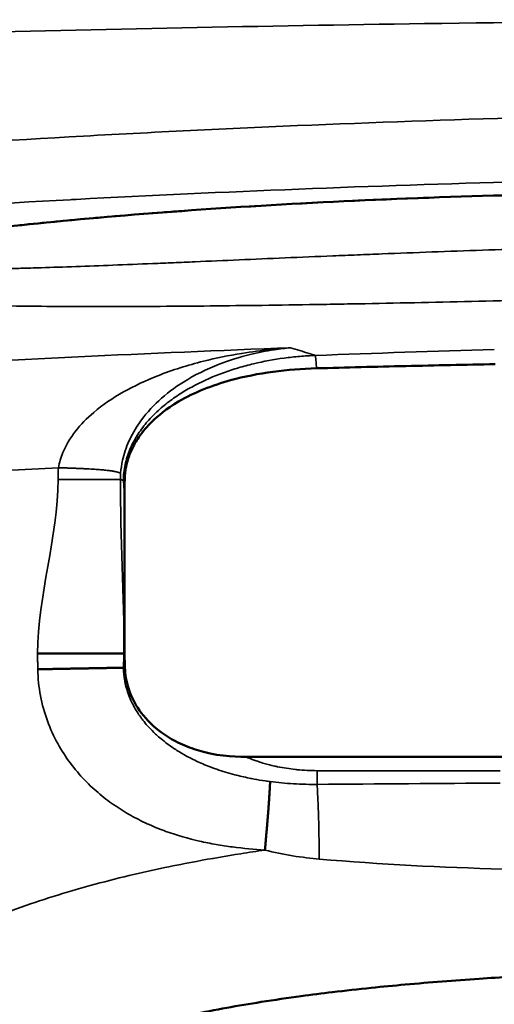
# Model space of a CAD drawing. Header units: millimetres. Extents: x -881 to 1078, y 520 to 1956.
# Tile 10 of 31: x -474 to -379, y 889 to 1086. Entities that reach past the tile are written whole.
import ezdxf

# ---------------------------------------------------------------- set-up
doc = ezdxf.new("R2010")
doc.units = ezdxf.units.MM
doc.layers.add('Visible (ANSI)', color=7, linetype='Continuous', lineweight=50)
doc.layers.add('Visible Narrow (ANSI)', color=7, linetype='Continuous', lineweight=35)

msp = doc.modelspace()

# ---------------------------------------------------------------- linework, layer by layer
at = {"layer": 'Visible (ANSI)'}
for p, q in [((-452.696, 960.32), (-452.696, 990.299)), ((-470.06, 958.942), (-452.787, 958.942)), ((-363.303, 938.264), (-428.413, 938.264))]:
    msp.add_line(p, q, dxfattribs=at)
msp.add_ellipse((-439.495, 984.097), major_axis=(2.439, -38), ratio=0.3413999, start_param=4.426905, end_param=4.5265733, dxfattribs=at)
for points, degree, knots in [([(-370.333, 1050.65), (-381.752, 1050.41), (-393.328, 1050.029), (-415.835, 1049.019), (-426.923, 1048.383), (-447.758, 1046.929), (-457.659, 1046.101), (-475.602, 1044.352), (-483.779, 1043.418), (-497.82, 1041.564), (-503.805, 1040.626), (-512.92, 1038.934), (-516.275, 1038.1), (-517.699, 1037.658), (-517.844, 1037.606), (-517.844, 1037.606)], 3, [0, 0, 0, 0, 3.4323177, 3.4323177, 6.8678247, 6.8678247, 10.2879436, 10.2879436, 13.7001952, 13.7001952, 17.1034117, 17.1034117, 20.4524306, 20.4524306, 21.1751846, 21.1751846, 21.1751846, 21.1751846]), ([(-452.63, 994), (-452.63, 994), (-452.63, 994.002), (-452.63, 994.004), (-452.63, 994.005), (-452.63, 994.009), (-452.63, 994.013), (-452.63, 994.021), (-452.63, 994.025), (-452.628, 994.068), (-452.626, 994.107), (-452.622, 994.203), (-452.619, 994.26), (-452.609, 994.426), (-452.601, 994.535), (-452.576, 994.848), (-452.555, 995.05), (-452.487, 995.592), (-452.431, 995.931), (-452.266, 996.764), (-452.14, 997.255), (-451.789, 998.391), (-451.542, 999.03), (-450.845, 1000.54), (-450.367, 1001.372), (-449.048, 1003.305), (-448.141, 1004.363), (-446.035, 1006.407), (-444.384, 1007.814), (-438.663, 1011.175), (-435.089, 1012.547), (-425.966, 1015.058), (-420.007, 1015.782), (-414.307, 1015.937)], 3, [-6.1220552, -6.1220552, -6.1220552, -6.1220552, -6.120817, -6.120817, -6.1203537, -6.1203537, -6.1181959, -6.1181959, -6.1160523, -6.1160523, -6.0947839, -6.0947839, -6.0642924, -6.0642924, -6.0051084, -6.0051084, -5.8957316, -5.8957316, -5.7115604, -5.7115604, -5.4327496, -5.4327496, -5.0381284, -5.0381284, -4.4900568, -4.4900568, -3.6973367, -3.6973367, -2.8275785, -2.8275785, -1.7106545, -1.7106545, -0.0000005, -0.0000005, -0.0000005, -0.0000005]), ([(-414.307, 1015.937), (-408.346, 1016.1), (-402.383, 1016.25), (-390.473, 1016.526), (-384.522, 1016.652), (-378.572, 1016.767)], 3, [-3.57414, -3.57414, -3.57414, -3.57414, -1.7852686, -1.7852686, 0, 0, 0, 0]), ([(-470.033, 955.786), (-467.571, 955.831), (-465.107, 955.875), (-460.023, 955.967), (-455.688, 956.046), (-453.493, 956.089), (-453.223, 956.094), (-452.891, 956.101)], 5, [0, 0, 0, 0, 0, 0, 0.5, 0.5, 1, 1, 1, 1, 1, 1]), ([(-428.413, 938.264), (-431.047, 938.264), (-434.565, 938.501), (-439.565, 940.07), (-440.824, 940.571), (-443.164, 941.737), (-444.258, 942.395), (-446.814, 944.26), (-448.189, 945.577), (-450.28, 948.338), (-451.06, 949.72), (-452.247, 952.861), (-452.483, 954.351), (-452.559, 955.528)], 3, [-2.3179187, -2.3179187, -2.3179187, -2.3179187, -1.5553158, -1.5553158, -1.2898557, -1.2898557, -1.0405157, -1.0405157, -0.6668985, -0.6668985, -0.353876, -0.353876, 0, 0, 0, 0]), ([(-424.605, 919.651), (-424.601, 919.649), (-424.601, 919.65), (-424.601, 919.65), (-424.601, 919.65), (-424.601, 919.65), (-424.451, 921.351), (-424.301, 923.052), (-423.998, 926.589), (-423.74, 929.889), (-423.605, 932.297), (-423.584, 932.846), (-423.561, 933.332), (-423.561, 933.332), (-423.561, 933.332), (-423.561, 933.332), (-423.561, 933.333)], 5, [0, 0, 0, 0, 0, 0, 0.0000576, 0.0000576, 0.0000576, 0.0000576, 0.0000576, 0.50001512, 0.50001512, 0.99997263, 0.99997263, 0.99997263, 0.99997263, 0.99999462, 0.99999462, 0.99999462, 0.99999462, 0.99999462, 0.99999462]), ([(-507.565, 854.857), (-507.465, 854.942), (-507.365, 855.027), (-507.266, 855.112), (-506.845, 855.468), (-506.424, 855.823), (-506.001, 856.174), (-505.161, 856.873), (-504.317, 857.561), (-503.467, 858.239), (-501.79, 859.576), (-500.091, 860.873), (-498.365, 862.128), (-497.725, 862.594), (-497.081, 863.053), (-496.433, 863.507), (-493.656, 865.453), (-490.811, 867.288), (-487.895, 869.005), (-486.787, 869.657), (-485.669, 870.293), (-484.541, 870.911), (-482.017, 872.295), (-479.444, 873.593), (-476.818, 874.81), (-475.179, 875.57), (-473.52, 876.299), (-471.843, 876.996), (-471.553, 877.117), (-471.262, 877.237), (-470.971, 877.356), (-470.167, 877.684), (-469.36, 878.004), (-468.552, 878.317), (-468.357, 878.393), (-468.162, 878.468), (-467.967, 878.542), (-467.059, 878.889), (-466.15, 879.226), (-465.238, 879.555), (-465.133, 879.593), (-465.028, 879.63), (-464.922, 879.668), (-462.811, 880.424), (-460.689, 881.131), (-458.557, 881.796), (-456.494, 882.44), (-454.421, 883.045), (-452.34, 883.614), (-447.967, 884.811), (-443.559, 885.853), (-439.123, 886.777), (-434.557, 887.728), (-429.962, 888.554), (-425.344, 889.285), (-422.69, 889.705), (-420.027, 890.093), (-417.359, 890.454), (-415.277, 890.736), (-413.192, 891), (-411.104, 891.25), (-408.522, 891.56), (-405.938, 891.846), (-403.354, 892.112), (-401.084, 892.345), (-398.814, 892.563), (-396.543, 892.768), (-391.622, 893.211), (-386.699, 893.591), (-381.773, 893.922), (-379.61, 894.067), (-377.446, 894.203), (-375.281, 894.33), (-367.457, 894.79), (-359.628, 895.139), (-351.796, 895.411), (-350.253, 895.465), (-348.709, 895.516), (-347.165, 895.564), (-338.594, 895.83), (-330.019, 896.009), (-321.442, 896.129), (-320.635, 896.14), (-319.828, 896.151), (-319.021, 896.161), (-314.328, 896.22), (-309.635, 896.262), (-304.941, 896.289), (-300.541, 896.315), (-296.14, 896.327), (-291.738, 896.328), (-291.444, 896.328), (-291.153, 896.328), (-290.858, 896.328)], 3, [0.00000042, 0.00000042, 0.00000042, 0.00000042, 0.00039269, 0.00039269, 0.00039269, 0.00204409, 0.00204409, 0.00204409, 0.00532226, 0.00532226, 0.00532226, 0.01178906, 0.01178906, 0.01178906, 0.01418838, 0.01418838, 0.01418838, 0.02447034, 0.02447034, 0.02447034, 0.02837635, 0.02837635, 0.02837635, 0.0371105, 0.0371105, 0.0371105, 0.04256432, 0.04256432, 0.04256432, 0.04350801, 0.04350801, 0.04350801, 0.04611131, 0.04611131, 0.04611131, 0.04673937, 0.04673937, 0.04673937, 0.04965831, 0.04965831, 0.04965831, 0.04999542, 0.04999542, 0.04999542, 0.05675229, 0.05675229, 0.05675229, 0.06329299, 0.06329299, 0.06329299, 0.07703596, 0.07703596, 0.07703596, 0.09118229, 0.09118229, 0.09118229, 0.0993162, 0.0993162, 0.0993162, 0.10565943, 0.10565943, 0.10565943, 0.11350416, 0.11350416, 0.11350416, 0.12039304, 0.12039304, 0.12039304, 0.13532178, 0.13532178, 0.13532178, 0.1418801, 0.1418801, 0.1418801, 0.16558387, 0.16558387, 0.16558387, 0.17025604, 0.17025604, 0.17025604, 0.19619197, 0.19619197, 0.19619197, 0.19863197, 0.19863197, 0.19863197, 0.21281994, 0.21281994, 0.21281994, 0.22612116, 0.22612116, 0.22612116, 0.22700791, 0.22700791, 0.22700791, 0.22700791])]:
    msp.add_open_spline(points, degree=degree, knots=knots, dxfattribs=at)
msp.add_open_spline([(-452.559, 955.528), (-452.661, 957.118), (-452.696, 958.731), (-452.696, 960.32)], degree=3, dxfattribs=at)
at = {"layer": 'Visible Narrow (ANSI)'}
for p, q in [((-440.353, 1084.011), (-440.352, 1084.012)), ((-427.845, 1084.253), (-427.845, 1084.254)), ((-452.696, 990.299), (-452.905, 993.553)), ((-414.184, 935.518), (-377.531, 935.518)), ((-414.184, 935.518), (-414.184, 932.777))]:
    msp.add_line(p, q, dxfattribs=at)
for centre, major_axis, ratio, start_param, end_param in [((-280.836, -2132.132), (3353.926, 0), 0.940137, 1.599987, 1.6106594), ((-414.023, 1005.546), (-0.487, 12.991), 0.013637, 5.6389615, 6.2221338), ((-438.923, 993.737), (0, -27.064), 0.9996956, 4.6258812, 4.7125964), ((-460.497, 976.181), (0, 47), 0.176327, 4.3368342, 4.3681464), ((-440.183, 956.328), (-12.956, 1.065), 0.4212335, 0.233549, 0.3370165)]:
    msp.add_ellipse(centre, major_axis=major_axis, ratio=ratio, start_param=start_param, end_param=end_param, dxfattribs=at)
for points, degree, knots in [([(-697.865, 1074.464), (-669.53, 1076.01), (-641.176, 1077.388), (-612.806, 1078.602), (-576.177, 1080.17), (-539.52, 1081.466), (-502.833, 1082.501), (-498.447, 1082.625), (-494.06, 1082.745), (-489.674, 1082.861), (-457.362, 1083.717), (-425.029, 1084.371), (-392.673, 1084.827), (-355.92, 1085.345), (-319.137, 1085.607), (-282.326, 1085.614), (-281.837, 1085.614), (-281.347, 1085.614), (-280.858, 1085.614), (-244.475, 1085.614), (-208.12, 1085.365), (-171.793, 1084.866), (-138.519, 1084.408), (-105.268, 1083.742), (-72.042, 1082.861), (-68.385, 1082.764), (-64.728, 1082.664), (-61.072, 1082.562), (-24.072, 1081.529), (12.9, 1080.23), (49.841, 1078.655), (68.358, 1077.866), (86.868, 1077.007), (105.37, 1076.077), (114.633, 1075.612), (123.894, 1075.128), (133.153, 1074.627), (134.152, 1074.573), (135.151, 1074.518), (136.15, 1074.464)], 3, [-0.41758011, -0.41758011, -0.41758011, -0.41758011, -0.33219998, -0.33219998, -0.33219998, -0.22196867, -0.22196867, -0.22196867, -0.20879006, -0.20879006, -0.20879006, -0.11172413, -0.11172413, -0.11172413, -0.00146649, -0.00146649, -0.00146649, 0, 0, 0, 0.10897326, 0.10897326, 0.10897326, 0.20879006, 0.20879006, 0.20879006, 0.21977588, 0.21977588, 0.21977588, 0.33094488, 0.33094488, 0.33094488, 0.38667078, 0.38667078, 0.38667078, 0.41457006, 0.41457006, 0.41457006, 0.41758011, 0.41758011, 0.41758011, 0.41758011]), ([(-645.548, 1046.843), (-615.357, 1050.247), (-585.111, 1053.228), (-524.512, 1058.344), (-494.159, 1060.479), (-448.552, 1063.044), (-433.337, 1063.792), (-402.88, 1065.077), (-387.635, 1065.612), (-341.897, 1066.898), (-311.394, 1067.326), (-250.363, 1067.327), (-219.861, 1066.898), (-174.131, 1065.614), (-158.891, 1065.079), (-128.42, 1063.794), (-113.199, 1063.046), (-67.576, 1060.481), (-37.216, 1058.345), (23.393, 1053.229), (53.642, 1050.247), (83.832, 1046.843)], 3, [-0.36608013, -0.36608013, -0.36608013, -0.36608013, -0.27456523, -0.27456523, -0.18305033, -0.18305033, -0.13729288, -0.13729288, -0.09153543, -0.09153543, -0.00002053, -0.00002053, 0.09149437, 0.09149437, 0.13725182, 0.13725182, 0.18300927, 0.18300927, 0.27452418, 0.27452418, 0.36603908, 0.36603908, 0.36603908, 0.36603908]), ([(81.356, 1035.43), (51.355, 1038.596), (21.302, 1041.367), (-8.802, 1043.745), (-8.992, 1043.76), (-9.182, 1043.775), (-9.372, 1043.79), (-39.287, 1046.148), (-69.252, 1048.117), (-99.266, 1049.695), (-99.647, 1049.715), (-100.029, 1049.735), (-100.41, 1049.755), (-115.132, 1050.524), (-129.865, 1051.199), (-144.611, 1051.781), (-145.088, 1051.8), (-145.565, 1051.818), (-146.043, 1051.837), (-160.695, 1052.408), (-175.349, 1052.887), (-190.006, 1053.272), (-190.561, 1053.286), (-191.116, 1053.301), (-191.671, 1053.315), (-221.386, 1054.081), (-251.115, 1054.465), (-280.856, 1054.465), (-281.457, 1054.465), (-282.058, 1054.464), (-282.659, 1054.464), (-312.353, 1054.449), (-342.026, 1054.051), (-371.677, 1053.272), (-372.216, 1053.258), (-372.754, 1053.244), (-373.293, 1053.23), (-403.005, 1052.436), (-432.694, 1051.259), (-462.362, 1049.699), (-462.766, 1049.678), (-463.171, 1049.657), (-463.575, 1049.635), (-478.273, 1048.858), (-492.966, 1047.986), (-507.653, 1047.02), (-522.744, 1046.028), (-537.822, 1044.937), (-552.884, 1043.748), (-553.091, 1043.731), (-553.297, 1043.715), (-553.504, 1043.699), (-583.42, 1041.33), (-613.277, 1038.574), (-643.071, 1035.43)], 3, [0, 0, 0, 0, 0.09080015, 0.09080015, 0.09080015, 0.09137405, 0.09137405, 0.09137405, 0.18160029, 0.18160029, 0.18160029, 0.18274684, 0.18274684, 0.18274684, 0.22700036, 0.22700036, 0.22700036, 0.22843274, 0.22843274, 0.22843274, 0.27240044, 0.27240044, 0.27240044, 0.27406526, 0.27406526, 0.27406526, 0.36320058, 0.36320058, 0.36320058, 0.36500188, 0.36500188, 0.36500188, 0.45400073, 0.45400073, 0.45400073, 0.45561761, 0.45561761, 0.45561761, 0.54480087, 0.54480087, 0.54480087, 0.54601702, 0.54601702, 0.54601702, 0.59020095, 0.59020095, 0.59020095, 0.63560102, 0.63560102, 0.63560102, 0.63622352, 0.63622352, 0.63622352, 0.72640117, 0.72640117, 0.72640117, 0.72640117]), ([(-519.03, 1031.176), (-521.068, 1031.413), (-522.756, 1031.675), (-524.103, 1031.963), (-524.106, 1031.963), (-524.11, 1031.964), (-524.113, 1031.965), (-525.455, 1032.252), (-526.46, 1032.564), (-527.123, 1032.902), (-527.127, 1032.903), (-527.13, 1032.905), (-527.133, 1032.907), (-527.792, 1033.244), (-528.111, 1033.608), (-528.073, 1033.999), (-528.072, 1034.002), (-528.072, 1034.005), (-528.072, 1034.008), (-528.061, 1034.103), (-528.029, 1034.2), (-527.976, 1034.298), (-527.974, 1034.302), (-527.972, 1034.305), (-527.971, 1034.308), (-527.916, 1034.406), (-527.841, 1034.505), (-527.745, 1034.605), (-527.741, 1034.609), (-527.738, 1034.613), (-527.734, 1034.616), (-527.536, 1034.82), (-527.252, 1035.028), (-526.882, 1035.241), (-526.874, 1035.246), (-526.866, 1035.25), (-526.858, 1035.255), (-526.106, 1035.684), (-525.008, 1036.133), (-523.559, 1036.6), (-523.539, 1036.607), (-523.52, 1036.613), (-523.501, 1036.619), (-522.045, 1037.086), (-520.24, 1037.571), (-518.063, 1038.073), (-518.029, 1038.081), (-517.995, 1038.089), (-517.961, 1038.097), (-517.441, 1038.217), (-516.899, 1038.337), (-516.34, 1038.458), (-516.302, 1038.466), (-516.264, 1038.475), (-516.226, 1038.483), (-515.665, 1038.604), (-515.086, 1038.725), (-514.489, 1038.846), (-514.448, 1038.855), (-514.406, 1038.863), (-514.364, 1038.872), (-513.125, 1039.123), (-511.809, 1039.375), (-510.415, 1039.629), (-510.366, 1039.638), (-510.316, 1039.647), (-510.267, 1039.656), (-507.424, 1040.171), (-504.263, 1040.692), (-500.78, 1041.215), (-500.715, 1041.225), (-500.651, 1041.234), (-500.586, 1041.244), (-498.807, 1041.51), (-496.944, 1041.777), (-494.995, 1042.045), (-494.021, 1042.178), (-493.025, 1042.312), (-492.008, 1042.446), (-491.065, 1042.57), (-490.103, 1042.694), (-489.123, 1042.817), (-489.045, 1042.827), (-488.967, 1042.837), (-488.889, 1042.847), (-484.723, 1043.372), (-480.312, 1043.884), (-475.656, 1044.382), (-475.571, 1044.391), (-475.487, 1044.4), (-475.402, 1044.409), (-470.735, 1044.907), (-465.825, 1045.39), (-460.669, 1045.856), (-460.583, 1045.864), (-460.497, 1045.872), (-460.41, 1045.88), (-457.868, 1046.109), (-455.265, 1046.333), (-452.601, 1046.553), (-452.517, 1046.56), (-452.432, 1046.567), (-452.347, 1046.574), (-451.052, 1046.681), (-449.742, 1046.787), (-448.421, 1046.891), (-448.337, 1046.897), (-448.254, 1046.904), (-448.17, 1046.911), (-446.844, 1047.015), (-445.511, 1047.117), (-444.17, 1047.218), (-444.089, 1047.224), (-444.008, 1047.23), (-443.927, 1047.236), (-438.303, 1047.658), (-432.546, 1048.048), (-426.662, 1048.407), (-426.594, 1048.411), (-426.527, 1048.416), (-426.46, 1048.42), (-420.555, 1048.779), (-414.521, 1049.106), (-408.356, 1049.398), (-408.307, 1049.401), (-408.258, 1049.403), (-408.209, 1049.405), (-406.698, 1049.477), (-405.18, 1049.546), (-403.653, 1049.614), (-403.61, 1049.616), (-403.566, 1049.617), (-403.523, 1049.619), (-401.99, 1049.687), (-400.448, 1049.752), (-398.908, 1049.815), (-398.87, 1049.816), (-398.833, 1049.818), (-398.795, 1049.819), (-395.664, 1049.947), (-392.528, 1050.064), (-389.386, 1050.171), (-389.361, 1050.172), (-389.335, 1050.173), (-389.31, 1050.174), (-382.977, 1050.39), (-376.622, 1050.565), (-370.246, 1050.698)], 3, [0, 0, 0, 0, 0.01893823, 0.01893823, 0.01893823, 0.01898288, 0.01898288, 0.01898288, 0.03787647, 0.03787647, 0.03787647, 0.03797021, 0.03797021, 0.03797021, 0.0568147, 0.0568147, 0.0568147, 0.05696202, 0.05696202, 0.05696202, 0.06154926, 0.06154926, 0.06154926, 0.06171049, 0.06171049, 0.06171049, 0.06628382, 0.06628382, 0.06628382, 0.06645861, 0.06645861, 0.06645861, 0.07575293, 0.07575293, 0.07575293, 0.07595383, 0.07595383, 0.07595383, 0.09469117, 0.09469117, 0.09469117, 0.09494018, 0.09494018, 0.09494018, 0.1136294, 0.1136294, 0.1136294, 0.11392094, 0.11392094, 0.11392094, 0.11836396, 0.11836396, 0.11836396, 0.11866514, 0.11866514, 0.11866514, 0.12309852, 0.12309852, 0.12309852, 0.12340842, 0.12340842, 0.12340842, 0.13256763, 0.13256763, 0.13256763, 0.13289239, 0.13289239, 0.13289239, 0.15150587, 0.15150587, 0.15150587, 0.15184979, 0.15184979, 0.15184979, 0.16132461, 0.16132461, 0.16132461, 0.16606004, 0.16606004, 0.16606004, 0.1704441, 0.1704441, 0.1704441, 0.17079279, 0.17079279, 0.17079279, 0.18938233, 0.18938233, 0.18938233, 0.18972039, 0.18972039, 0.18972039, 0.20832057, 0.20832057, 0.20832057, 0.20863179, 0.20863179, 0.20863179, 0.21778968, 0.21778968, 0.21778968, 0.21808142, 0.21808142, 0.21808142, 0.22252424, 0.22252424, 0.22252424, 0.22280464, 0.22280464, 0.22280464, 0.2272588, 0.2272588, 0.2272588, 0.22752715, 0.22752715, 0.22752715, 0.24619704, 0.24619704, 0.24619704, 0.24641063, 0.24641063, 0.24641063, 0.26513527, 0.26513527, 0.26513527, 0.26528398, 0.26528398, 0.26528398, 0.26986983, 0.26986983, 0.26986983, 0.27000072, 0.27000072, 0.27000072, 0.27460439, 0.27460439, 0.27460439, 0.27471693, 0.27471693, 0.27471693, 0.2840735, 0.2840735, 0.2840735, 0.28414895, 0.28414895, 0.28414895, 0.30301174, 0.30301174, 0.30301174, 0.30301174]), ([(-495.143, 1035.757), (-492.739, 1035.689), (-489.914, 1035.667), (-483.445, 1035.705), (-479.801, 1035.766), (-474.711, 1035.891), (-473.664, 1035.919), (-471.53, 1035.979), (-470.441, 1036.011), (-467.111, 1036.114), (-464.806, 1036.191), (-457.637, 1036.446), (-452.519, 1036.648), (-445.673, 1036.931), (-444.28, 1036.989), (-441.453, 1037.108), (-440.026, 1037.169), (-435.698, 1037.353), (-432.755, 1037.48), (-423.75, 1037.869), (-417.512, 1038.137), (-409.403, 1038.473), (-407.762, 1038.54), (-404.475, 1038.673), (-402.827, 1038.739), (-397.865, 1038.935), (-394.538, 1039.062), (-384.495, 1039.431), (-377.719, 1039.661), (-370.858, 1039.868)], 3, [0, 0, 0, 0, 0.02032822, 0.02032822, 0.04065644, 0.04065644, 0.0457385, 0.0457385, 0.05082056, 0.05082056, 0.06098467, 0.06098467, 0.08131289, 0.08131289, 0.08639495, 0.08639495, 0.091477, 0.091477, 0.10164111, 0.10164111, 0.12196933, 0.12196933, 0.12705139, 0.12705139, 0.13213345, 0.13213345, 0.14229756, 0.14229756, 0.16262578, 0.16262578, 0.16262578, 0.16262578]), ([(-370.246, 1029.617), (-378.028, 1029.417), (-385.705, 1029.238), (-397.07, 1028.999), (-400.834, 1028.924), (-406.441, 1028.82), (-408.304, 1028.786), (-411.089, 1028.738), (-412.016, 1028.722), (-413.866, 1028.692), (-414.789, 1028.676), (-423.048, 1028.545), (-430.082, 1028.454), (-440.204, 1028.358), (-443.506, 1028.332), (-448.351, 1028.306), (-449.949, 1028.299), (-453.108, 1028.289), (-454.67, 1028.285), (-462.329, 1028.28), (-468.021, 1028.307), (-475.946, 1028.4), (-478.485, 1028.439), (-482.141, 1028.513), (-483.334, 1028.54), (-485.668, 1028.598), (-486.812, 1028.63), (-492.367, 1028.8), (-496.301, 1028.973), (-503.2, 1029.398), (-506.164, 1029.649), (-508.63, 1029.945)], 3, [0, 0, 0, 0, 0.02302374, 0.02302374, 0.03453561, 0.03453561, 0.04029155, 0.04029155, 0.04316952, 0.04316952, 0.04604749, 0.04604749, 0.06907123, 0.06907123, 0.0805831, 0.0805831, 0.08633904, 0.08633904, 0.09209497, 0.09209497, 0.11511871, 0.11511871, 0.12663059, 0.12663059, 0.13238652, 0.13238652, 0.13814246, 0.13814246, 0.1611662, 0.1611662, 0.18418994, 0.18418994, 0.18418994, 0.18418994]), ([(-419.455, 1020.035), (-447.8, 1018.989), (-476.126, 1017.622), (-504.432, 1015.935), (-506.001, 1015.842), (-507.57, 1015.747), (-509.139, 1015.652), (-539.01, 1013.834), (-568.85, 1011.659), (-598.657, 1009.129)], 3, [0, 0, 0, 0, 0.08510076, 0.08510076, 0.08510076, 0.08981742, 0.08981742, 0.08981742, 0.17963204, 0.17963204, 0.17963204, 0.17963204]), ([(-419.455, 1020.035), (-420.761, 1019.951), (-424.046, 1019.676), (-429.89, 1018.902), (-437.604, 1017.32), (-445.512, 1014.848), (-453.022, 1011.359), (-458.55, 1007.63), (-462.695, 1003.443), (-464.98, 999.614), (-465.707, 997.105), (-465.878, 996.076)], 3, [0, 0, 0, 0, 0.0666667, 0.1666667, 0.3, 0.4666667, 0.6, 0.7333333, 0.8333333, 0.9333333, 1, 1, 1, 1]), ([(-453.453, 994.974), (-453.383, 995.839), (-453.062, 997.968), (-451.937, 1001.398), (-449.592, 1005.517), (-446.01, 1009.566), (-440.572, 1013.657), (-434.388, 1016.702), (-428.111, 1018.671), (-423.276, 1019.618), (-420.543, 1019.94), (-419.455, 1020.035)], 3, [0, 0, 0, 0, 0.0666667, 0.1666667, 0.2666667, 0.4, 0.5333333, 0.7, 0.8333333, 0.9333333, 1, 1, 1, 1]), ([(-452.905, 993.553), (-452.905, 993.685), (-452.903, 993.82), (-452.899, 993.953), (-452.895, 994.086), (-452.889, 994.218), (-452.882, 994.35), (-452.867, 994.614), (-452.846, 994.877), (-452.817, 995.138), (-452.76, 995.661), (-452.677, 996.18), (-452.567, 996.693), (-452.458, 997.206), (-452.323, 997.715), (-452.164, 998.219), (-452.005, 998.723), (-451.821, 999.222), (-451.617, 999.707), (-451.21, 1000.677), (-450.723, 1001.602), (-450.167, 1002.489), (-449.89, 1002.933), (-449.593, 1003.368), (-449.284, 1003.79), (-448.976, 1004.211), (-448.654, 1004.619), (-448.321, 1005.015), (-447.654, 1005.808), (-446.941, 1006.553), (-446.188, 1007.258), (-445.434, 1007.964), (-444.641, 1008.629), (-443.812, 1009.26), (-442.982, 1009.89), (-442.126, 1010.478), (-441.251, 1011.027), (-440.376, 1011.576), (-439.48, 1012.087), (-438.566, 1012.565), (-436.738, 1013.521), (-434.838, 1014.344), (-432.875, 1015.055), (-431.893, 1015.411), (-430.896, 1015.738), (-429.897, 1016.035), (-428.897, 1016.331), (-427.891, 1016.599), (-426.88, 1016.84), (-424.858, 1017.322), (-422.814, 1017.697), (-420.75, 1017.974), (-419.718, 1018.113), (-418.681, 1018.227), (-417.639, 1018.316), (-417.118, 1018.361), (-416.596, 1018.4), (-416.073, 1018.433), (-415.549, 1018.466), (-415.023, 1018.493), (-414.499, 1018.513)], 3, [-0.00000006, -0.00000006, -0.00000006, -0.00000006, 0.000393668, 0.000393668, 0.000393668, 0.000787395, 0.000787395, 0.000787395, 0.001574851, 0.001574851, 0.001574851, 0.003149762, 0.003149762, 0.003149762, 0.004724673, 0.004724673, 0.004724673, 0.006299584, 0.006299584, 0.006299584, 0.009449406, 0.009449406, 0.009449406, 0.011024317, 0.011024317, 0.011024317, 0.012599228, 0.012599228, 0.012599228, 0.01574905, 0.01574905, 0.01574905, 0.018898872, 0.018898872, 0.018898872, 0.022048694, 0.022048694, 0.022048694, 0.025198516, 0.025198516, 0.025198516, 0.03149816, 0.03149816, 0.03149816, 0.034647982, 0.034647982, 0.034647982, 0.037797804, 0.037797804, 0.037797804, 0.044097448, 0.044097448, 0.044097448, 0.047247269, 0.047247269, 0.047247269, 0.04882218, 0.04882218, 0.04882218, 0.050397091, 0.050397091, 0.050397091, 0.050397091]), ([(-550.052, 990.978), (-536.185, 991.974), (-522.318, 992.893), (-508.432, 993.736), (-494.246, 994.596), (-480.068, 995.376), (-465.878, 996.076)], 3, [0.011544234, 0.011544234, 0.011544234, 0.011544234, 0.053278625, 0.053278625, 0.053278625, 0.095912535, 0.095912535, 0.095912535, 0.095912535]), ([(-465.878, 996.076), (-464.044, 996.013), (-462.209, 995.951), (-458.147, 995.77), (-455.44, 995.53), (-454.084, 995.231), (-453.768, 995.103), (-453.453, 994.974)], 5, [0, 0, 0, 0, 0, 0, 0.5, 0.5, 1, 1, 1, 1, 1, 1]), ([(-453.498, 993.735), (-453.498, 993.785), (-453.498, 993.8), (-453.498, 993.821), (-453.498, 993.854), (-453.498, 993.903), (-453.498, 993.947), (-453.497, 994.005), (-453.497, 994.054), (-453.496, 994.106), (-453.494, 994.211), (-453.49, 994.327), (-453.486, 994.438), (-453.482, 994.522), (-453.478, 994.603), (-453.473, 994.685), (-453.469, 994.753), (-453.464, 994.822), (-453.459, 994.891), (-453.457, 994.919), (-453.455, 994.946), (-453.453, 994.974)], 3, [0, 0, 0, 0, 0.0640278, 0.0640278, 0.0640278, 0.1643105, 0.1643105, 0.1643105, 0.2980208, 0.2980208, 0.2980208, 0.5654415, 0.5654415, 0.5654415, 0.7660069, 0.7660069, 0.7660069, 0.9331448, 0.9331448, 0.9331448, 1, 1, 1, 1]), ([(-465.979, 993.732), (-464.438, 993.732), (-462.847, 993.732), (-461.3, 993.732), (-459.601, 993.732), (-458.029, 993.732), (-456.846, 993.732), (-455.586, 993.732), (-454.734, 993.732), (-454.21, 993.732), (-453.889, 993.732), (-453.689, 993.732), (-453.498, 993.735)], 3, [0, 0, 0, 0, 0.2511806, 0.2511806, 0.2511806, 0.5269284, 0.5269284, 0.5269284, 0.820451, 0.820451, 0.820451, 1, 1, 1, 1]), ([(-470.06, 958.942), (-470.06, 958.872), (-470.06, 958.486), (-470.057, 957.82), (-470.05, 956.908), (-470.041, 956.242), (-470.035, 955.856), (-470.033, 955.786)], 3, [0, 0, 0, 0, 0.0666667, 0.3666667, 0.6333333, 0.9333333, 1, 1, 1, 1]), ([(-452.891, 956.101), (-452.889, 956.163), (-452.877, 956.503), (-452.856, 957.095), (-452.826, 957.916), (-452.803, 958.523), (-452.79, 958.878), (-452.787, 958.942)], 3, [0, 0, 0, 0, 0.0666667, 0.3666667, 0.6333333, 0.9333333, 1, 1, 1, 1]), ([(-470.033, 955.786), (-470.001, 953.98), (-469.816, 952.212), (-469.158, 948.753), (-468.684, 947.06), (-467.516, 943.863), (-466.825, 942.365), (-465.279, 939.557), (-464.424, 938.243), (-462.604, 935.801), (-461.64, 934.673), (-459.656, 932.605), (-458.634, 931.662), (-456.539, 929.926), (-455.467, 929.131), (-453.292, 927.666), (-452.188, 926.999), (-449.968, 925.78), (-448.852, 925.229), (-446.622, 924.232), (-445.506, 923.785), (-442.158, 922.577), (-439.923, 921.946), (-436.585, 921.185), (-435.476, 920.963), (-433.27, 920.575), (-432.174, 920.408), (-428.906, 919.98), (-426.745, 919.785), (-424.605, 919.651)], 3, [0, 0, 0, 0, 0.0625, 0.0625, 0.125, 0.125, 0.1875, 0.1875, 0.25, 0.25, 0.3125, 0.3125, 0.375, 0.375, 0.4375, 0.4375, 0.5, 0.5, 0.5625, 0.5625, 0.625, 0.625, 0.75, 0.75, 0.8125, 0.8125, 0.875, 0.875, 1, 1, 1, 1]), ([(-423.561, 933.333), (-423.893, 933.376), (-424.224, 933.423), (-424.554, 933.471), (-425.302, 933.582), (-426.045, 933.706), (-426.78, 933.843), (-427.105, 933.904), (-427.429, 933.967), (-427.752, 934.033), (-428.735, 934.234), (-429.698, 934.458), (-430.651, 934.709), (-431.267, 934.87), (-431.877, 935.043), (-432.481, 935.226), (-433.667, 935.587), (-434.828, 935.988), (-435.954, 936.432), (-436.425, 936.618), (-436.889, 936.811), (-437.348, 937.012), (-438.21, 937.389), (-439.053, 937.794), (-439.872, 938.226), (-440.582, 938.601), (-441.273, 938.995), (-441.948, 939.414), (-442.116, 939.518), (-442.283, 939.624), (-442.449, 939.731), (-443.371, 940.327), (-444.257, 940.965), (-445.098, 941.65), (-445.451, 941.936), (-445.795, 942.231), (-446.13, 942.532), (-446.242, 942.633), (-446.352, 942.734), (-446.462, 942.836), (-446.943, 943.285), (-447.406, 943.751), (-447.848, 944.235), (-448.168, 944.585), (-448.479, 944.946), (-448.778, 945.317), (-448.944, 945.523), (-449.107, 945.733), (-449.266, 945.946), (-449.514, 946.279), (-449.753, 946.62), (-449.982, 946.968), (-450.234, 947.351), (-450.473, 947.744), (-450.698, 948.145), (-450.772, 948.277), (-450.845, 948.41), (-450.916, 948.544), (-451.089, 948.872), (-451.252, 949.204), (-451.406, 949.542), (-451.609, 949.99), (-451.796, 950.45), (-451.962, 950.92), (-452.003, 951.036), (-452.043, 951.153), (-452.082, 951.27), (-452.317, 951.982), (-452.505, 952.714), (-452.64, 953.453), (-452.641, 953.458), (-452.642, 953.463), (-452.642, 953.468), (-452.799, 954.334), (-452.884, 955.208), (-452.891, 956.101)], 3, [0, 0, 0, 0, 0.0228025, 0.0228025, 0.0228025, 0.0744925, 0.0744925, 0.0744925, 0.0973699, 0.0973699, 0.0973699, 0.1669791, 0.1669791, 0.1669791, 0.2119358, 0.2119358, 0.2119358, 0.3002625, 0.3002625, 0.3002625, 0.3372281, 0.3372281, 0.3372281, 0.4066699, 0.4066699, 0.4066699, 0.4668667, 0.4668667, 0.4668667, 0.4818477, 0.4818477, 0.4818477, 0.5652163, 0.5652163, 0.5652163, 0.60015, 0.60015, 0.60015, 0.6117952, 0.6117952, 0.6117952, 0.6630266, 0.6630266, 0.6630266, 0.7001125, 0.7001125, 0.7001125, 0.7207065, 0.7207065, 0.7207065, 0.7528962, 0.7528962, 0.7528962, 0.7883651, 0.7883651, 0.7883651, 0.800075, 0.800075, 0.800075, 0.8286975, 0.8286975, 0.8286975, 0.8667167, 0.8667167, 0.8667167, 0.8761007, 0.8761007, 0.8761007, 0.9329856, 0.9329856, 0.9329856, 0.9333583, 0.9333583, 0.9333583, 1, 1, 1, 1]), ([(-428.413, 938.264), (-427.863, 938.03), (-427.302, 937.812), (-426.731, 937.607), (-426.459, 937.509), (-426.184, 937.415), (-425.907, 937.324), (-425.519, 937.197), (-425.128, 937.076), (-424.735, 936.963), (-424.061, 936.769), (-423.381, 936.595), (-422.695, 936.441), (-422.487, 936.394), (-422.277, 936.349), (-422.067, 936.305), (-420.898, 936.065), (-419.711, 935.879), (-418.506, 935.749), (-418.391, 935.737), (-418.275, 935.725), (-418.159, 935.713), (-416.849, 935.583), (-415.516, 935.518), (-414.184, 935.518)], 3, [0.019863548, 0.019863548, 0.019863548, 0.019863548, 0.021768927, 0.021768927, 0.021768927, 0.022676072, 0.022676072, 0.022676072, 0.023945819, 0.023945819, 0.023945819, 0.026122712, 0.026122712, 0.026122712, 0.026785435, 0.026785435, 0.026785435, 0.030476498, 0.030476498, 0.030476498, 0.03083046, 0.03083046, 0.03083046, 0.034830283, 0.034830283, 0.034830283, 0.034830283]), ([(-414.184, 932.777), (-415.558, 932.766), (-417.271, 932.802), (-418.891, 932.894), (-420.507, 932.985), (-422.03, 933.131), (-423.561, 933.333)], 3, [0, 0, 0, 0, 0.5007514, 0.5007514, 0.5007514, 1, 1, 1, 1]), ([(-413.729, 917.854), (-413.747, 919.394), (-413.768, 920.981), (-413.793, 922.445), (-413.819, 924.017), (-413.85, 925.498), (-413.893, 926.936), (-413.93, 928.146), (-413.978, 929.312), (-414.027, 930.265), (-414.071, 931.137), (-414.114, 931.806), (-414.147, 932.269), (-414.161, 932.463), (-414.173, 932.624), (-414.184, 932.777)], 3, [0, 0, 0, 0, 0.24111658, 0.24111658, 0.24111658, 0.5, 0.5, 0.5, 0.71784454, 0.71784454, 0.71784454, 0.9169329, 0.9169329, 0.9169329, 0.99999965, 0.99999965, 0.99999965, 0.99999965]), ([(-424.605, 919.651), (-426.218, 919.417), (-427.829, 919.172), (-429.438, 918.916), (-432.388, 918.448), (-435.33, 917.943), (-438.262, 917.396), (-440.375, 917.002), (-442.484, 916.586), (-444.587, 916.146), (-446.991, 915.644), (-449.388, 915.109), (-451.776, 914.54), (-454.375, 913.92), (-456.965, 913.259), (-459.543, 912.551), (-464.491, 911.191), (-469.399, 909.659), (-474.255, 907.915), (-475.47, 907.478), (-476.681, 907.029), (-477.889, 906.565), (-478.007, 906.52), (-478.124, 906.475), (-478.241, 906.43), (-479.331, 906.009), (-480.42, 905.576), (-481.503, 905.132), (-482.573, 904.693), (-483.638, 904.245), (-484.695, 903.786), (-486.009, 903.215), (-487.313, 902.629), (-488.607, 902.027), (-489.41, 901.653), (-490.208, 901.273), (-491.003, 900.887), (-494.836, 899.025), (-498.58, 897.015), (-502.232, 894.856), (-502.536, 894.676), (-502.84, 894.495), (-503.143, 894.313), (-507.083, 891.947), (-510.917, 889.406), (-514.649, 886.699), (-514.79, 886.597), (-514.931, 886.494), (-515.071, 886.391), (-517.148, 884.876), (-519.193, 883.309), (-521.209, 881.694), (-522.217, 880.887), (-523.218, 880.068), (-524.213, 879.238), (-524.662, 878.863), (-525.11, 878.485), (-525.557, 878.105)], 3, [0.13398012, 0.13398012, 0.13398012, 0.13398012, 0.13886885, 0.13886885, 0.13886885, 0.14783592, 0.14783592, 0.14783592, 0.15430071, 0.15430071, 0.15430071, 0.16169172, 0.16169172, 0.16169172, 0.16973381, 0.16973381, 0.16973381, 0.18516887, 0.18516887, 0.18516887, 0.18902845, 0.18902845, 0.18902845, 0.18940332, 0.18940332, 0.18940332, 0.19288794, 0.19288794, 0.19288794, 0.19633122, 0.19633122, 0.19633122, 0.20060708, 0.20060708, 0.20060708, 0.20325912, 0.20325912, 0.20325912, 0.2160486, 0.2160486, 0.2160486, 0.21711492, 0.21711492, 0.21711492, 0.23097072, 0.23097072, 0.23097072, 0.23149409, 0.23149409, 0.23149409, 0.23921826, 0.23921826, 0.23921826, 0.24308067, 0.24308067, 0.24308067, 0.24482652, 0.24482652, 0.24482652, 0.24482652]), ([(-424.605, 919.651), (-422.746, 919.159), (-419.152, 918.428), (-415.276, 917.991), (-413.729, 917.854)], 3, [0, 0, 0, 0, 0.4993113, 1, 1, 1, 1])]:
    msp.add_open_spline(points, degree=degree, knots=knots, dxfattribs=at)
for points in [[(-415.777, 1018.906), (-417.003, 1019.283), (-418.229, 1019.66), (-419.455, 1020.035)], [(-415.777, 1018.906), (-415.351, 1018.775), (-414.925, 1018.644), (-414.499, 1018.513)], [(-452.905, 993.553), (-452.834, 993.701), (-452.743, 993.851), (-452.63, 994)], [(-465.979, 993.732), (-465.979, 982.135), (-470.06, 970.539), (-470.06, 958.942)], [(-452.905, 993.553), (-453.102, 993.615), (-453.3, 993.677), (-453.498, 993.735)], [(-452.787, 958.942), (-452.787, 970.539), (-453.498, 982.135), (-453.498, 993.735)], [(-377.531, 933.048), (-389.749, 932.964), (-401.966, 932.861), (-414.184, 932.777)], [(-413.729, 917.854), (-401.427, 916.768), (-389.259, 916.212), (-377.094, 915.841)]]:
    msp.add_open_spline(points, degree=3, dxfattribs=at)

doc.saveas('drawing.dxf')
